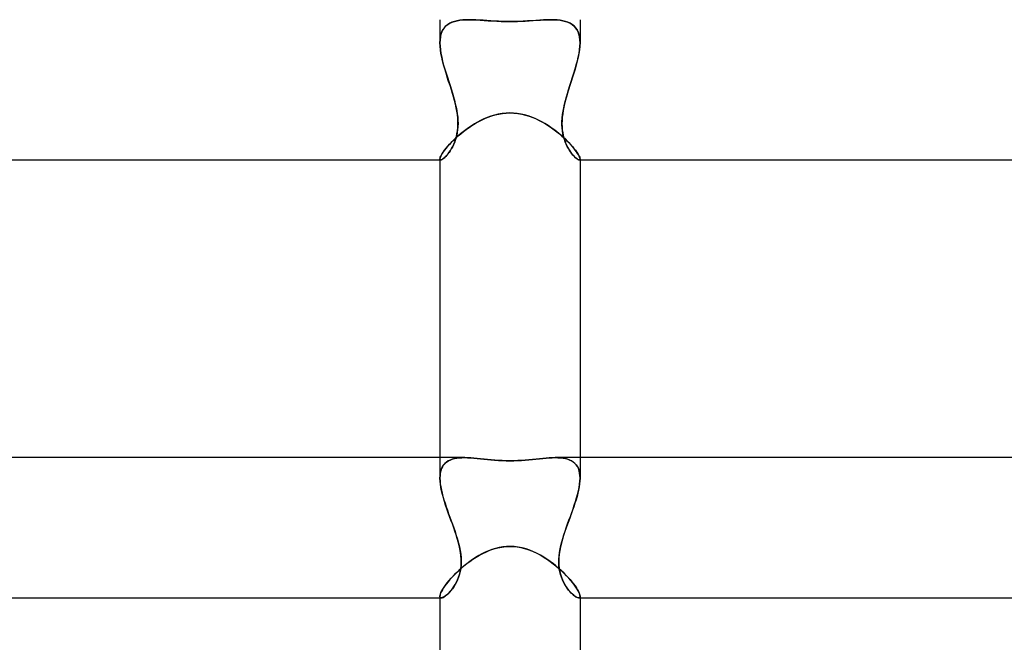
# Model space of a CAD drawing. Header units: millimetres. Extents: x -385 to 385, y -2 to 250.
# Tile 44 of 85: x -14 to 14, y 61 to 79. Entities that reach past the tile are written whole.
import ezdxf

# ---------------------------------------------------------------- set-up
doc = ezdxf.new("R2010")
doc.units = ezdxf.units.MM
doc.layers.add('HIDDEN', color=7, linetype='Continuous')
doc.layers.add('THICK', color=7, linetype='Continuous')

msp = doc.modelspace()

# ---------------------------------------------------------------- linework, layer by layer
at = {"layer": 'HIDDEN'}
for p, q in [((-2, 79), (-2, 78.34)), ((-1.875, 78.771), (-1.914, 78.715)), ((-1.913, 78.717), (-1.874, 78.772)), ((-1.83, 78.82), (-1.875, 78.771)), ((-1.874, 78.772), (-1.829, 78.821)), ((-1.778, 78.862), (-1.83, 78.82)), ((-1.829, 78.821), (-1.777, 78.863)), ((-1.72, 78.898), (-1.778, 78.862)), ((-1.777, 78.863), (-1.719, 78.899)), ((-1.656, 78.928), (-1.72, 78.898)), ((-1.719, 78.899), (-1.655, 78.929)), ((-1.587, 78.952), (-1.656, 78.928)), ((-1.655, 78.929), (-1.586, 78.953)), ((-1.513, 78.971), (-1.587, 78.952)), ((-1.586, 78.953), (-1.511, 78.971)), ((-1.433, 78.984), (-1.513, 78.971)), ((-1.511, 78.971), (-1.432, 78.984)), ((-1.349, 78.993), (-1.433, 78.984)), ((-1.432, 78.984), (-1.348, 78.993)), ((-1.261, 78.998), (-1.349, 78.993)), ((-1.348, 78.993), (-1.261, 78.998)), ((-1.261, 78.998), (-1.169, 79)), ((-1.169, 79), (-1.261, 78.998)), ((-1.074, 78.999), (-1.169, 79)), ((-0.975, 78.995), (-1.074, 78.999)), ((-0.873, 78.989), (-0.975, 78.995)), ((-0.767, 78.982), (-0.873, 78.989)), ((-0.658, 78.975), (-0.767, 78.982)), ((-0.547, 78.967), (-0.658, 78.975)), ((-0.435, 78.961), (-0.547, 78.967)), ((-0.325, 78.955), (-0.435, 78.961)), ((-0.216, 78.951), (-0.325, 78.955)), ((-0.108, 78.948), (-0.216, 78.951)), ((0, 78.947), (-0.108, 78.948)), ((0.128, 78.948), (0, 78.947)), ((0.254, 78.952), (0.128, 78.948)), ((0.379, 78.958), (0.254, 78.952)), ((0.501, 78.965), (0.379, 78.958)), ((0.621, 78.972), (0.501, 78.965)), ((0.738, 78.981), (0.621, 78.972)), ((0.852, 78.988), (0.738, 78.981)), ((0.962, 78.994), (0.852, 78.988)), ((1.067, 78.998), (0.962, 78.994)), ((1.169, 79), (1.067, 78.998)), ((1.261, 78.998), (1.169, 79)), ((1.169, 79), (1.261, 78.998)), ((1.349, 78.993), (1.261, 78.998)), ((1.261, 78.998), (1.349, 78.993)), ((1.432, 78.984), (1.349, 78.993)), ((1.349, 78.993), (1.433, 78.984)), ((1.511, 78.971), (1.432, 78.984)), ((1.433, 78.984), (1.513, 78.971)), ((1.586, 78.953), (1.511, 78.971)), ((1.513, 78.971), (1.587, 78.952)), ((1.655, 78.929), (1.586, 78.953)), ((1.587, 78.952), (1.656, 78.928)), ((1.719, 78.899), (1.655, 78.929)), ((1.656, 78.928), (1.72, 78.898)), ((1.777, 78.863), (1.719, 78.899)), ((1.72, 78.898), (1.778, 78.862)), ((1.829, 78.821), (1.777, 78.863)), ((1.778, 78.862), (1.83, 78.82)), ((1.874, 78.772), (1.829, 78.821)), ((1.83, 78.82), (1.875, 78.771)), ((1.913, 78.717), (1.874, 78.772)), ((1.875, 78.771), (1.914, 78.715)), ((2, 79), (2, 78.34)), ((-1.997, 78.427), (-1.986, 78.509)), ((-1.987, 78.508), (-1.997, 78.426)), ((-1.97, 78.583), (-1.987, 78.508)), ((-1.986, 78.509), (-1.969, 78.585)), ((-1.945, 78.653), (-1.97, 78.583)), ((-1.969, 78.585), (-1.945, 78.654)), ((-1.945, 78.654), (-1.913, 78.717)), ((-1.914, 78.715), (-1.945, 78.653)), ((1.945, 78.654), (1.913, 78.717)), ((1.914, 78.715), (1.945, 78.653)), ((1.969, 78.585), (1.945, 78.654)), ((1.945, 78.653), (1.97, 78.583)), ((1.986, 78.509), (1.969, 78.585)), ((1.97, 78.583), (1.987, 78.508)), ((1.997, 78.427), (1.986, 78.509)), ((1.987, 78.508), (1.997, 78.426)), ((-2, 78.34), (-1.997, 78.427)), ((-1.997, 78.426), (-2, 78.339)), ((-1.997, 78.244), (-2, 78.34)), ((-2, 78.339), (-1.997, 78.243)), ((-1.987, 78.144), (-1.997, 78.244)), ((-1.997, 78.243), (-1.986, 78.143)), ((1.997, 78.243), (1.986, 78.143)), ((1.987, 78.144), (1.997, 78.244)), ((2, 78.34), (1.997, 78.427)), ((1.997, 78.426), (2, 78.339)), ((1.997, 78.244), (2, 78.34)), ((2, 78.339), (1.997, 78.243)), ((-1.971, 78.04), (-1.987, 78.144)), ((-1.986, 78.143), (-1.97, 78.038)), ((-1.95, 77.932), (-1.971, 78.04)), ((-1.97, 78.038), (-1.949, 77.93)), ((-1.924, 77.822), (-1.95, 77.932)), ((-1.949, 77.93), (-1.923, 77.819)), ((1.949, 77.93), (1.923, 77.819)), ((1.924, 77.822), (1.95, 77.932)), ((1.97, 78.038), (1.949, 77.93)), ((1.95, 77.932), (1.971, 78.04)), ((1.986, 78.143), (1.97, 78.038)), ((1.971, 78.04), (1.987, 78.144)), ((-1.894, 77.708), (-1.924, 77.822)), ((-1.923, 77.819), (-1.894, 77.706)), ((-1.861, 77.593), (-1.894, 77.708)), ((-1.894, 77.706), (-1.861, 77.591)), ((1.861, 77.593), (1.894, 77.708)), ((1.894, 77.706), (1.861, 77.591)), ((1.894, 77.708), (1.924, 77.822)), ((1.923, 77.819), (1.894, 77.706)), ((-1.826, 77.477), (-1.861, 77.593)), ((-1.861, 77.591), (-1.825, 77.474)), ((-1.789, 77.359), (-1.826, 77.477)), ((-1.825, 77.474), (-1.788, 77.356)), ((-1.751, 77.24), (-1.789, 77.359)), ((-1.788, 77.356), (-1.75, 77.238)), ((1.788, 77.356), (1.75, 77.238)), ((1.751, 77.24), (1.789, 77.359)), ((1.825, 77.474), (1.788, 77.356)), ((1.789, 77.359), (1.826, 77.477)), ((1.861, 77.591), (1.825, 77.474)), ((1.826, 77.477), (1.861, 77.593)), ((-1.712, 77.12), (-1.751, 77.24)), ((-1.75, 77.238), (-1.712, 77.119)), ((-1.674, 77), (-1.712, 77.12)), ((-1.712, 77.119), (-1.674, 77)), ((1.674, 77), (1.712, 77.12)), ((1.712, 77.119), (1.674, 77)), ((1.712, 77.12), (1.751, 77.24)), ((1.75, 77.238), (1.712, 77.119)), ((-1.642, 76.898), (-1.674, 77)), ((-1.674, 77), (-1.643, 76.9)), ((-1.643, 76.9), (-1.613, 76.8)), ((-1.612, 76.795), (-1.642, 76.898)), ((-1.613, 76.8), (-1.586, 76.701)), ((-1.584, 76.693), (-1.612, 76.795)), ((1.584, 76.693), (1.612, 76.795)), ((1.613, 76.8), (1.586, 76.701)), ((1.612, 76.795), (1.642, 76.898)), ((1.643, 76.9), (1.613, 76.8)), ((1.642, 76.898), (1.674, 77)), ((1.674, 77), (1.643, 76.9)), ((-1.586, 76.701), (-1.561, 76.602)), ((-1.558, 76.591), (-1.584, 76.693)), ((-1.561, 76.602), (-1.539, 76.505)), ((-1.536, 76.489), (-1.558, 76.591)), ((-1.539, 76.505), (-1.52, 76.408)), ((-1.517, 76.389), (-1.536, 76.489)), ((1.517, 76.389), (1.536, 76.489)), ((1.539, 76.505), (1.52, 76.408)), ((1.536, 76.489), (1.558, 76.591)), ((1.561, 76.602), (1.539, 76.505)), ((1.558, 76.591), (1.584, 76.693)), ((1.586, 76.701), (1.561, 76.602)), ((-1.52, 76.408), (-1.505, 76.312)), ((-1.502, 76.29), (-1.517, 76.389)), ((-1.505, 76.312), (-1.493, 76.218)), ((-1.491, 76.192), (-1.502, 76.29)), ((-1.493, 76.218), (-1.487, 76.124)), ((-0.719, 76.179), (-0.621, 76.219)), ((-0.621, 76.219), (-0.521, 76.255)), ((-0.521, 76.255), (-0.419, 76.285)), ((-0.419, 76.285), (-0.315, 76.308)), ((-0.315, 76.308), (-0.21, 76.325)), ((-0.21, 76.325), (-0.105, 76.336)), ((-0.105, 76.336), (0, 76.339)), ((0, 76.339), (0.113, 76.335)), ((0.113, 76.335), (0.226, 76.323)), ((0.226, 76.323), (0.337, 76.304)), ((0.337, 76.304), (0.445, 76.277)), ((0.445, 76.277), (0.549, 76.245)), ((0.549, 76.245), (0.649, 76.209)), ((0.649, 76.209), (0.745, 76.168)), ((1.493, 76.218), (1.487, 76.124)), ((1.491, 76.192), (1.502, 76.29)), ((1.505, 76.312), (1.493, 76.218)), ((1.502, 76.29), (1.517, 76.389)), ((1.52, 76.408), (1.505, 76.312)), ((-1.487, 75.945), (-1.494, 75.86)), ((-1.485, 76.096), (-1.491, 76.192)), ((-1.489, 75.911), (-1.485, 76.002)), ((-1.487, 76.124), (-1.484, 76.033)), ((-1.484, 76.033), (-1.487, 75.945)), ((-1.485, 76.002), (-1.485, 76.096)), ((-1.252, 75.866), (-1.17, 75.925)), ((-1.17, 75.925), (-1.086, 75.981)), ((-1.086, 75.981), (-0.998, 76.035)), ((-0.998, 76.035), (-0.908, 76.087)), ((-0.908, 76.087), (-0.815, 76.135)), ((-0.815, 76.135), (-0.719, 76.179)), ((0.745, 76.168), (0.837, 76.124)), ((0.837, 76.124), (0.926, 76.077)), ((0.926, 76.077), (1.014, 76.026)), ((1.014, 76.026), (1.099, 75.973)), ((1.099, 75.973), (1.182, 75.917)), ((1.182, 75.917), (1.262, 75.859)), ((1.487, 76.124), (1.484, 76.033)), ((1.484, 76.033), (1.487, 75.945)), ((1.485, 76.096), (1.491, 76.192)), ((1.485, 76.002), (1.485, 76.096)), ((1.489, 75.911), (1.485, 76.002)), ((1.487, 75.945), (1.494, 75.86)), ((-1.553, 75.584), (-1.531, 75.66)), ((-1.546, 75.623), (-1.478, 75.684)), ((-1.521, 75.699), (-1.541, 75.624)), ((-1.531, 75.66), (-1.513, 75.74)), ((-1.506, 75.778), (-1.521, 75.699)), ((-1.513, 75.74), (-1.499, 75.824)), ((-1.494, 75.86), (-1.506, 75.778)), ((-1.499, 75.824), (-1.489, 75.911)), ((-1.478, 75.684), (-1.406, 75.746)), ((-1.406, 75.746), (-1.331, 75.807)), ((-1.331, 75.807), (-1.252, 75.866)), ((1.262, 75.859), (1.339, 75.8)), ((1.339, 75.8), (1.414, 75.739)), ((1.414, 75.739), (1.485, 75.678)), ((1.485, 75.678), (1.553, 75.617)), ((1.499, 75.824), (1.489, 75.911)), ((1.494, 75.86), (1.506, 75.778)), ((1.513, 75.74), (1.499, 75.824)), ((1.506, 75.778), (1.521, 75.699)), ((1.531, 75.66), (1.513, 75.74)), ((1.521, 75.699), (1.541, 75.624)), ((1.553, 75.584), (1.531, 75.66)), ((-1.824, 75.331), (-1.777, 75.386)), ((-1.777, 75.386), (-1.726, 75.443)), ((-1.726, 75.443), (-1.671, 75.502)), ((-1.645, 75.365), (-1.675, 75.31)), ((-1.671, 75.502), (-1.611, 75.562)), ((-1.668, 75.323), (-1.636, 75.381)), ((-1.616, 75.424), (-1.645, 75.365)), ((-1.636, 75.381), (-1.606, 75.444)), ((-1.588, 75.487), (-1.616, 75.424)), ((-1.611, 75.562), (-1.546, 75.623)), ((-1.606, 75.444), (-1.579, 75.512)), ((-1.563, 75.554), (-1.588, 75.487)), ((-1.579, 75.512), (-1.553, 75.584)), ((-1.541, 75.624), (-1.563, 75.554)), ((1.541, 75.624), (1.563, 75.554)), ((1.553, 75.617), (1.616, 75.556)), ((1.579, 75.512), (1.553, 75.584)), ((1.563, 75.554), (1.588, 75.487)), ((1.606, 75.444), (1.579, 75.512)), ((1.588, 75.487), (1.616, 75.424)), ((1.636, 75.381), (1.606, 75.444)), ((1.616, 75.556), (1.676, 75.497)), ((1.616, 75.424), (1.645, 75.365)), ((1.668, 75.323), (1.636, 75.381)), ((1.645, 75.365), (1.675, 75.31)), ((1.676, 75.497), (1.731, 75.438)), ((1.731, 75.438), (1.781, 75.381)), ((1.781, 75.381), (1.827, 75.327)), ((-1.997, 75.048), (-1.989, 75.075)), ((-1.989, 75.075), (-1.976, 75.106)), ((-1.976, 75.106), (-1.957, 75.143)), ((-1.957, 75.143), (-1.932, 75.184)), ((-1.932, 75.184), (-1.901, 75.229)), ((-1.901, 75.229), (-1.865, 75.279)), ((-1.863, 75.069), (-1.891, 75.045)), ((-1.889, 75.046), (-1.861, 75.071)), ((-1.865, 75.279), (-1.824, 75.331)), ((-1.834, 75.098), (-1.863, 75.069)), ((-1.861, 75.071), (-1.83, 75.101)), ((-1.803, 75.131), (-1.834, 75.098)), ((-1.83, 75.101), (-1.799, 75.136)), ((-1.771, 75.17), (-1.803, 75.131)), ((-1.799, 75.136), (-1.766, 75.176)), ((-1.739, 75.212), (-1.771, 75.17)), ((-1.766, 75.176), (-1.733, 75.22)), ((-1.707, 75.259), (-1.739, 75.212)), ((-1.733, 75.22), (-1.701, 75.269)), ((-1.675, 75.31), (-1.707, 75.259)), ((-1.701, 75.269), (-1.668, 75.323)), ((1.701, 75.269), (1.668, 75.323)), ((1.675, 75.31), (1.707, 75.259)), ((1.733, 75.22), (1.701, 75.269)), ((1.707, 75.259), (1.739, 75.212)), ((1.766, 75.176), (1.733, 75.22)), ((1.739, 75.212), (1.771, 75.17)), ((1.799, 75.136), (1.766, 75.176)), ((1.771, 75.17), (1.803, 75.131)), ((1.83, 75.101), (1.799, 75.136)), ((1.803, 75.131), (1.834, 75.098)), ((1.827, 75.327), (1.868, 75.275)), ((1.861, 75.071), (1.83, 75.101)), ((1.834, 75.098), (1.863, 75.069)), ((1.889, 75.046), (1.861, 75.071)), ((1.863, 75.069), (1.891, 75.045)), ((1.868, 75.275), (1.903, 75.226)), ((1.903, 75.226), (1.933, 75.182)), ((1.933, 75.182), (1.958, 75.141)), ((1.958, 75.141), (1.976, 75.105)), ((1.976, 75.105), (1.99, 75.074)), ((1.99, 75.074), (1.997, 75.048)), ((-2, 75.028), (-1.997, 75.048)), ((-2, 75.028), (-1.999, 75.019)), ((-1.999, 75.019), (-2, 75.028)), ((-2, 75), (-1.977, 75)), ((-1.999, 75.019), (-1.997, 75.012)), ((-1.997, 75.012), (-1.999, 75.019)), ((-1.997, 75.012), (-1.994, 75.007)), ((-1.994, 75.007), (-1.997, 75.012)), ((-1.994, 75.007), (-1.989, 75.003)), ((-1.989, 75.003), (-1.994, 75.007)), ((-1.989, 75.003), (-1.983, 75.001)), ((-1.983, 75.001), (-1.989, 75.003)), ((-1.983, 75.001), (-1.975, 75)), ((-1.975, 75), (-1.983, 75.001)), ((-1.975, 75), (-1.959, 75.003)), ((-1.959, 75.003), (-1.975, 75)), ((-1.959, 75.003), (-1.939, 75.012)), ((-1.939, 75.012), (-1.959, 75.003)), ((-1.939, 75.012), (-1.915, 75.026)), ((-1.916, 75.026), (-1.939, 75.012)), ((-1.891, 75.045), (-1.916, 75.026)), ((-1.915, 75.026), (-1.889, 75.046)), ((1.915, 75.026), (1.889, 75.046)), ((1.891, 75.045), (1.916, 75.026)), ((1.939, 75.012), (1.915, 75.026)), ((1.916, 75.026), (1.939, 75.012)), ((1.959, 75.003), (1.939, 75.012)), ((1.939, 75.012), (1.959, 75.003)), ((1.975, 75), (1.959, 75.003)), ((1.959, 75.003), (1.975, 75)), ((1.983, 75.001), (1.975, 75)), ((1.975, 75), (1.983, 75.001)), ((1.977, 75), (2, 75)), ((1.989, 75.003), (1.983, 75.001)), ((1.983, 75.001), (1.989, 75.003)), ((1.994, 75.007), (1.989, 75.003)), ((1.989, 75.003), (1.994, 75.007)), ((1.997, 75.012), (1.994, 75.007)), ((1.994, 75.007), (1.997, 75.012)), ((1.997, 75.048), (2, 75.028)), ((1.999, 75.019), (1.997, 75.012)), ((1.997, 75.012), (1.999, 75.019)), ((2, 75.028), (1.999, 75.019)), ((1.999, 75.019), (2, 75.028)), ((-2, 66.5), (-2, 65.913)), ((-1.812, 66.373), (-1.856, 66.335)), ((-1.853, 66.337), (-1.809, 66.374)), ((-1.763, 66.405), (-1.812, 66.373)), ((-1.809, 66.374), (-1.76, 66.407)), ((-1.709, 66.432), (-1.763, 66.405)), ((-1.76, 66.407), (-1.706, 66.433)), ((-1.65, 66.454), (-1.709, 66.432)), ((-1.706, 66.433), (-1.647, 66.455)), ((-1.586, 66.472), (-1.65, 66.454)), ((-1.647, 66.455), (-1.584, 66.472)), ((-1.518, 66.485), (-1.586, 66.472)), ((-1.584, 66.472), (-1.517, 66.485)), ((-1.447, 66.493), (-1.518, 66.485)), ((-1.517, 66.485), (-1.445, 66.494)), ((-1.371, 66.498), (-1.447, 66.493)), ((-1.445, 66.494), (-1.37, 66.498)), ((-1.292, 66.5), (-1.371, 66.498)), ((-1.37, 66.498), (-1.292, 66.5)), ((-1.208, 66.498), (-1.292, 66.5)), ((-1.12, 66.494), (-1.208, 66.498)), ((-1.029, 66.488), (-1.12, 66.494)), ((-0.936, 66.48), (-1.029, 66.488)), ((-0.84, 66.47), (-0.936, 66.48)), ((-0.741, 66.46), (-0.84, 66.47)), ((-0.641, 66.45), (-0.741, 66.46)), ((-0.538, 66.44), (-0.641, 66.45)), ((-0.434, 66.431), (-0.538, 66.44)), ((-0.328, 66.423), (-0.434, 66.431)), ((-0.22, 66.417), (-0.328, 66.423)), ((-0.111, 66.414), (-0.22, 66.417)), ((0, 66.412), (-0.111, 66.414)), ((0.112, 66.414), (0, 66.412)), ((0.222, 66.418), (0.112, 66.414)), ((0.331, 66.423), (0.222, 66.418)), ((0.438, 66.431), (0.331, 66.423)), ((0.543, 66.44), (0.438, 66.431)), ((0.646, 66.45), (0.543, 66.44)), ((0.747, 66.461), (0.646, 66.45)), ((0.845, 66.471), (0.747, 66.461)), ((0.941, 66.48), (0.845, 66.471)), ((1.033, 66.488), (0.941, 66.48)), ((1.122, 66.494), (1.033, 66.488)), ((1.209, 66.498), (1.122, 66.494)), ((1.292, 66.5), (1.209, 66.498)), ((1.37, 66.498), (1.292, 66.5)), ((1.292, 66.5), (1.371, 66.498)), ((1.445, 66.494), (1.37, 66.498)), ((1.371, 66.498), (1.447, 66.493)), ((1.517, 66.485), (1.445, 66.494)), ((1.447, 66.493), (1.518, 66.485)), ((1.584, 66.472), (1.517, 66.485)), ((1.518, 66.485), (1.586, 66.472)), ((1.647, 66.455), (1.584, 66.472)), ((1.586, 66.472), (1.65, 66.454)), ((1.706, 66.433), (1.647, 66.455)), ((1.65, 66.454), (1.709, 66.432)), ((1.76, 66.407), (1.706, 66.433)), ((1.709, 66.432), (1.763, 66.405)), ((1.809, 66.374), (1.76, 66.407)), ((1.763, 66.405), (1.812, 66.373)), ((1.853, 66.337), (1.809, 66.374)), ((1.812, 66.373), (1.856, 66.335)), ((2, 66.5), (2, 65.913)), ((-1.974, 66.126), (-1.989, 66.06)), ((-1.988, 66.061), (-1.973, 66.128)), ((-1.953, 66.186), (-1.974, 66.126)), ((-1.973, 66.128), (-1.952, 66.189)), ((-1.927, 66.241), (-1.953, 66.186)), ((-1.952, 66.189), (-1.925, 66.244)), ((-1.894, 66.291), (-1.927, 66.241)), ((-1.925, 66.244), (-1.892, 66.293)), ((-1.856, 66.335), (-1.894, 66.291)), ((-1.892, 66.293), (-1.853, 66.337)), ((1.892, 66.293), (1.853, 66.337)), ((1.856, 66.335), (1.894, 66.291)), ((1.925, 66.244), (1.892, 66.293)), ((1.894, 66.291), (1.927, 66.241)), ((1.952, 66.189), (1.925, 66.244)), ((1.927, 66.241), (1.953, 66.186)), ((1.973, 66.128), (1.952, 66.189)), ((1.953, 66.186), (1.974, 66.126)), ((1.988, 66.061), (1.973, 66.128)), ((1.974, 66.126), (1.989, 66.06)), ((-2, 65.913), (-1.997, 65.989)), ((-1.997, 65.988), (-2, 65.913)), ((-1.997, 65.828), (-2, 65.913)), ((-2, 65.913), (-1.997, 65.833)), ((-1.997, 65.989), (-1.988, 66.061)), ((-1.989, 66.06), (-1.997, 65.988)), ((-1.997, 65.833), (-1.989, 65.75)), ((-1.988, 65.739), (-1.997, 65.828)), ((1.997, 65.989), (1.988, 66.061)), ((1.988, 65.739), (1.997, 65.828)), ((1.989, 66.06), (1.997, 65.988)), ((1.997, 65.833), (1.989, 65.75)), ((2, 65.913), (1.997, 65.989)), ((1.997, 65.988), (2, 65.913)), ((1.997, 65.828), (2, 65.913)), ((2, 65.913), (1.997, 65.833)), ((-1.989, 65.75), (-1.977, 65.664)), ((-1.974, 65.646), (-1.988, 65.739)), ((-1.977, 65.664), (-1.959, 65.575)), ((-1.954, 65.55), (-1.974, 65.646)), ((-1.959, 65.575), (-1.938, 65.483)), ((-1.93, 65.451), (-1.954, 65.55)), ((1.93, 65.451), (1.954, 65.55)), ((1.959, 65.575), (1.938, 65.483)), ((1.954, 65.55), (1.974, 65.646)), ((1.977, 65.664), (1.959, 65.575)), ((1.974, 65.646), (1.988, 65.739)), ((1.989, 65.75), (1.977, 65.664)), ((-1.938, 65.483), (-1.914, 65.389)), ((-1.902, 65.35), (-1.93, 65.451)), ((-1.914, 65.389), (-1.886, 65.294)), ((-1.871, 65.246), (-1.902, 65.35)), ((-1.886, 65.294), (-1.855, 65.197)), ((-1.837, 65.141), (-1.871, 65.246)), ((1.837, 65.141), (1.871, 65.246)), ((1.886, 65.294), (1.855, 65.197)), ((1.871, 65.246), (1.902, 65.35)), ((1.914, 65.389), (1.886, 65.294)), ((1.902, 65.35), (1.93, 65.451)), ((1.938, 65.483), (1.914, 65.389)), ((-1.855, 65.197), (-1.823, 65.098)), ((-1.801, 65.035), (-1.837, 65.141)), ((-1.823, 65.098), (-1.788, 64.999)), ((-1.763, 64.928), (-1.801, 65.035)), ((-1.788, 64.999), (-1.752, 64.899)), ((1.788, 64.999), (1.752, 64.899)), ((1.763, 64.928), (1.801, 65.035)), ((1.823, 65.098), (1.788, 64.999)), ((1.801, 65.035), (1.837, 65.141)), ((1.855, 65.197), (1.823, 65.098)), ((-1.724, 64.821), (-1.763, 64.928)), ((-1.752, 64.899), (-1.716, 64.799)), ((-1.685, 64.714), (-1.724, 64.821)), ((-1.716, 64.799), (-1.679, 64.699)), ((-1.645, 64.607), (-1.685, 64.714)), ((-1.679, 64.699), (-1.643, 64.599)), ((1.679, 64.699), (1.643, 64.599)), ((1.645, 64.607), (1.685, 64.714)), ((1.716, 64.799), (1.679, 64.699)), ((1.685, 64.714), (1.724, 64.821)), ((1.752, 64.899), (1.716, 64.799)), ((1.724, 64.821), (1.763, 64.928)), ((-1.607, 64.5), (-1.645, 64.607)), ((-1.643, 64.599), (-1.607, 64.5)), ((-1.572, 64.399), (-1.607, 64.5)), ((-1.607, 64.5), (-1.569, 64.39)), ((-1.538, 64.298), (-1.572, 64.399)), ((-1.569, 64.39), (-1.533, 64.281)), ((1.569, 64.39), (1.533, 64.281)), ((1.538, 64.298), (1.572, 64.399)), ((1.607, 64.5), (1.569, 64.39)), ((1.572, 64.399), (1.607, 64.5)), ((1.607, 64.5), (1.645, 64.607)), ((1.643, 64.599), (1.607, 64.5)), ((-1.506, 64.197), (-1.538, 64.298)), ((-1.533, 64.281), (-1.499, 64.172)), ((-1.477, 64.095), (-1.506, 64.197)), ((-1.499, 64.172), (-1.469, 64.064)), ((1.499, 64.172), (1.469, 64.064)), ((1.477, 64.095), (1.506, 64.197)), ((1.533, 64.281), (1.499, 64.172)), ((1.506, 64.197), (1.538, 64.298)), ((-1.451, 63.994), (-1.477, 64.095)), ((-1.469, 64.064), (-1.443, 63.956)), ((-1.429, 63.894), (-1.451, 63.994)), ((-1.443, 63.956), (-1.421, 63.848)), ((-1.412, 63.794), (-1.429, 63.894)), ((-1.421, 63.848), (-1.405, 63.742)), ((-0.675, 63.814), (-0.571, 63.857)), ((-0.571, 63.857), (-0.463, 63.894)), ((-0.463, 63.894), (-0.35, 63.925)), ((-0.35, 63.925), (-0.234, 63.948)), ((-0.234, 63.948), (-0.117, 63.962)), ((-0.117, 63.962), (0, 63.967)), ((0, 63.967), (0.104, 63.963)), ((0.104, 63.963), (0.208, 63.952)), ((0.208, 63.952), (0.311, 63.934)), ((0.311, 63.934), (0.414, 63.909)), ((0.414, 63.909), (0.514, 63.877)), ((0.514, 63.877), (0.613, 63.84)), ((0.613, 63.84), (0.708, 63.798)), ((1.421, 63.848), (1.405, 63.742)), ((1.412, 63.794), (1.429, 63.894)), ((1.443, 63.956), (1.421, 63.848)), ((1.429, 63.894), (1.451, 63.994)), ((1.469, 64.064), (1.443, 63.956)), ((1.451, 63.994), (1.477, 64.095)), ((-1.4, 63.696), (-1.412, 63.794)), ((-1.405, 63.742), (-1.395, 63.638)), ((-1.393, 63.6), (-1.4, 63.696)), ((-1.395, 63.638), (-1.392, 63.537)), ((-1.392, 63.505), (-1.393, 63.6)), ((-1.144, 63.539), (-1.056, 63.601)), ((-1.056, 63.601), (-0.965, 63.66)), ((-0.965, 63.66), (-0.872, 63.715)), ((-0.872, 63.715), (-0.776, 63.766)), ((-0.776, 63.766), (-0.675, 63.814)), ((0.708, 63.798), (0.802, 63.752)), ((0.802, 63.752), (0.893, 63.703)), ((0.893, 63.703), (0.981, 63.65)), ((0.981, 63.65), (1.067, 63.593)), ((1.067, 63.593), (1.151, 63.534)), ((1.395, 63.638), (1.392, 63.537)), ((1.392, 63.505), (1.393, 63.6)), ((1.393, 63.6), (1.4, 63.696)), ((1.405, 63.742), (1.395, 63.638)), ((1.4, 63.696), (1.412, 63.794)), ((-1.545, 63.2), (-1.472, 63.27)), ((-1.472, 63.27), (-1.395, 63.339)), ((-1.424, 63.242), (-1.408, 63.326)), ((-1.405, 63.345), (-1.421, 63.255)), ((-1.408, 63.326), (-1.397, 63.414)), ((-1.395, 63.439), (-1.405, 63.345)), ((-1.397, 63.414), (-1.392, 63.505)), ((-1.392, 63.537), (-1.395, 63.439)), ((-1.395, 63.339), (-1.314, 63.408)), ((-1.314, 63.408), (-1.231, 63.475)), ((-1.231, 63.475), (-1.144, 63.539)), ((1.151, 63.534), (1.233, 63.473)), ((1.233, 63.473), (1.312, 63.41)), ((1.312, 63.41), (1.388, 63.345)), ((1.388, 63.345), (1.461, 63.28)), ((1.392, 63.537), (1.395, 63.439)), ((1.397, 63.414), (1.392, 63.505)), ((1.395, 63.439), (1.405, 63.345)), ((1.408, 63.326), (1.397, 63.414)), ((1.405, 63.345), (1.421, 63.255)), ((1.424, 63.242), (1.408, 63.326)), ((1.461, 63.28), (1.531, 63.213)), ((-1.791, 62.928), (-1.737, 62.994)), ((-1.737, 62.994), (-1.678, 63.061)), ((-1.678, 63.061), (-1.614, 63.13)), ((-1.614, 63.13), (-1.545, 63.2)), ((-1.498, 63.014), (-1.531, 62.944)), ((-1.53, 62.946), (-1.498, 63.013)), ((-1.468, 63.09), (-1.498, 63.014)), ((-1.498, 63.013), (-1.47, 63.085)), ((-1.47, 63.085), (-1.445, 63.161)), ((-1.442, 63.17), (-1.468, 63.09)), ((-1.445, 63.161), (-1.424, 63.242)), ((-1.421, 63.255), (-1.442, 63.17)), ((1.421, 63.255), (1.442, 63.17)), ((1.445, 63.161), (1.424, 63.242)), ((1.442, 63.17), (1.468, 63.09)), ((1.47, 63.085), (1.445, 63.161)), ((1.468, 63.09), (1.498, 63.014)), ((1.498, 63.013), (1.47, 63.085)), ((1.498, 63.014), (1.531, 62.944)), ((1.53, 62.946), (1.498, 63.013)), ((1.531, 63.213), (1.597, 63.147)), ((1.597, 63.147), (1.659, 63.082)), ((1.659, 63.082), (1.716, 63.018)), ((1.716, 63.018), (1.769, 62.955)), ((-1.971, 62.651), (-1.948, 62.698)), ((-1.948, 62.698), (-1.918, 62.75)), ((-1.918, 62.75), (-1.882, 62.805)), ((-1.882, 62.805), (-1.839, 62.865)), ((-1.839, 62.865), (-1.791, 62.928)), ((-1.685, 62.707), (-1.726, 62.66)), ((-1.711, 62.677), (-1.674, 62.722)), ((-1.645, 62.759), (-1.685, 62.707)), ((-1.674, 62.722), (-1.636, 62.771)), ((-1.605, 62.816), (-1.645, 62.759)), ((-1.636, 62.771), (-1.6, 62.824)), ((-1.567, 62.877), (-1.605, 62.816)), ((-1.6, 62.824), (-1.564, 62.883)), ((-1.531, 62.944), (-1.567, 62.877)), ((-1.564, 62.883), (-1.53, 62.946)), ((1.564, 62.883), (1.53, 62.946)), ((1.531, 62.944), (1.567, 62.877)), ((1.6, 62.824), (1.564, 62.883)), ((1.567, 62.877), (1.605, 62.816)), ((1.636, 62.771), (1.6, 62.824)), ((1.605, 62.816), (1.645, 62.759)), ((1.674, 62.722), (1.636, 62.771)), ((1.645, 62.759), (1.685, 62.707)), ((1.711, 62.677), (1.674, 62.722)), ((1.685, 62.707), (1.726, 62.66)), ((1.769, 62.955), (1.817, 62.895)), ((1.817, 62.895), (1.86, 62.837)), ((1.86, 62.837), (1.897, 62.782)), ((1.897, 62.782), (1.929, 62.731)), ((1.929, 62.731), (1.955, 62.684)), ((-2, 62.547), (-1.997, 62.576)), ((-2, 62.547), (-1.999, 62.532)), ((-1.999, 62.532), (-2, 62.547)), ((-2, 62.5), (-1.959, 62.5)), ((-1.999, 62.532), (-1.995, 62.52)), ((-1.995, 62.52), (-1.999, 62.532)), ((-1.997, 62.576), (-1.987, 62.61)), ((-1.995, 62.52), (-1.989, 62.511)), ((-1.989, 62.511), (-1.995, 62.52)), ((-1.989, 62.511), (-1.98, 62.505)), ((-1.981, 62.505), (-1.989, 62.511)), ((-1.987, 62.61), (-1.971, 62.651)), ((-1.97, 62.501), (-1.981, 62.505)), ((-1.98, 62.505), (-1.97, 62.501)), ((-1.97, 62.501), (-1.958, 62.5)), ((-1.958, 62.5), (-1.97, 62.501)), ((-1.934, 62.504), (-1.958, 62.5)), ((-1.958, 62.5), (-1.936, 62.503)), ((-1.936, 62.503), (-1.911, 62.512)), ((-1.907, 62.514), (-1.934, 62.504)), ((-1.911, 62.512), (-1.883, 62.527)), ((-1.875, 62.531), (-1.907, 62.514)), ((-1.883, 62.527), (-1.852, 62.547)), ((-1.841, 62.555), (-1.875, 62.531)), ((-1.852, 62.547), (-1.819, 62.572)), ((-1.804, 62.584), (-1.841, 62.555)), ((-1.819, 62.572), (-1.784, 62.602)), ((-1.766, 62.619), (-1.804, 62.584)), ((-1.784, 62.602), (-1.748, 62.637)), ((-1.726, 62.66), (-1.766, 62.619)), ((-1.748, 62.637), (-1.711, 62.677)), ((1.748, 62.637), (1.711, 62.677)), ((1.726, 62.66), (1.766, 62.619)), ((1.784, 62.602), (1.748, 62.637)), ((1.766, 62.619), (1.804, 62.584)), ((1.819, 62.572), (1.784, 62.602)), ((1.804, 62.584), (1.841, 62.555)), ((1.852, 62.547), (1.819, 62.572)), ((1.841, 62.555), (1.875, 62.531)), ((1.883, 62.527), (1.852, 62.547)), ((1.875, 62.531), (1.907, 62.514)), ((1.911, 62.512), (1.883, 62.527)), ((1.907, 62.514), (1.934, 62.504)), ((1.936, 62.503), (1.911, 62.512)), ((1.934, 62.504), (1.958, 62.5)), ((1.958, 62.5), (1.936, 62.503)), ((1.955, 62.684), (1.975, 62.642)), ((1.97, 62.501), (1.958, 62.5)), ((1.958, 62.5), (1.97, 62.501)), ((1.959, 62.5), (2, 62.5)), ((1.98, 62.505), (1.97, 62.501)), ((1.97, 62.501), (1.981, 62.505)), ((1.975, 62.642), (1.989, 62.605)), ((1.989, 62.511), (1.98, 62.505)), ((1.981, 62.505), (1.989, 62.511)), ((1.989, 62.605), (1.997, 62.573)), ((1.995, 62.52), (1.989, 62.511)), ((1.989, 62.511), (1.995, 62.52)), ((1.999, 62.532), (1.995, 62.52)), ((1.995, 62.52), (1.999, 62.532)), ((1.997, 62.573), (2, 62.547)), ((2, 62.547), (1.999, 62.532)), ((1.999, 62.532), (2, 62.547))]:
    msp.add_line(p, q, dxfattribs=at)
at = {"layer": 'THICK'}
for p, q in [((-1.169, 79), (-1.067, 78.998)), ((-1.067, 78.998), (-0.961, 78.994)), ((-0.961, 78.994), (-0.852, 78.988)), ((-0.852, 78.988), (-0.738, 78.981)), ((-0.738, 78.981), (-0.621, 78.972)), ((-0.621, 78.972), (-0.501, 78.965)), ((-0.501, 78.965), (-0.379, 78.958)), ((-0.379, 78.958), (-0.254, 78.952)), ((-0.254, 78.952), (-0.128, 78.948)), ((-0.128, 78.948), (0, 78.947)), ((0, 78.947), (0.108, 78.948)), ((0.108, 78.948), (0.216, 78.951)), ((0.216, 78.951), (0.325, 78.955)), ((0.325, 78.955), (0.435, 78.961)), ((0.435, 78.961), (0.547, 78.967)), ((0.547, 78.967), (0.658, 78.975)), ((0.658, 78.975), (0.767, 78.982)), ((0.767, 78.982), (0.873, 78.989)), ((0.873, 78.989), (0.975, 78.995)), ((0.975, 78.995), (1.074, 78.999)), ((1.074, 78.999), (1.169, 79)), ((-0.649, 76.209), (-0.745, 76.168)), ((-0.549, 76.245), (-0.649, 76.209)), ((-0.445, 76.277), (-0.549, 76.245)), ((-0.337, 76.304), (-0.445, 76.277)), ((-0.226, 76.323), (-0.337, 76.304)), ((-0.113, 76.335), (-0.226, 76.323)), ((0, 76.339), (-0.113, 76.335)), ((0.105, 76.336), (0, 76.339)), ((0.21, 76.325), (0.105, 76.336)), ((0.315, 76.308), (0.21, 76.325)), ((0.419, 76.285), (0.315, 76.308)), ((0.521, 76.255), (0.419, 76.285)), ((0.621, 76.219), (0.521, 76.255)), ((0.719, 76.179), (0.621, 76.219)), ((-1.182, 75.917), (-1.262, 75.859)), ((-1.099, 75.973), (-1.182, 75.917)), ((-1.014, 76.026), (-1.099, 75.973)), ((-0.926, 76.077), (-1.014, 76.026)), ((-0.837, 76.124), (-0.926, 76.077)), ((-0.745, 76.168), (-0.837, 76.124)), ((0.815, 76.135), (0.719, 76.179)), ((0.908, 76.087), (0.815, 76.135)), ((0.998, 76.035), (0.908, 76.087)), ((1.086, 75.981), (0.998, 76.035)), ((1.17, 75.925), (1.086, 75.981)), ((1.252, 75.866), (1.17, 75.925)), ((-1.485, 75.678), (-1.553, 75.617)), ((-1.414, 75.739), (-1.485, 75.678)), ((-1.339, 75.8), (-1.414, 75.739)), ((-1.262, 75.859), (-1.339, 75.8)), ((1.331, 75.807), (1.252, 75.866)), ((1.406, 75.746), (1.331, 75.807)), ((1.478, 75.684), (1.406, 75.746)), ((1.546, 75.623), (1.478, 75.684)), ((-1.781, 75.381), (-1.827, 75.327)), ((-1.731, 75.438), (-1.781, 75.381)), ((-1.676, 75.497), (-1.731, 75.438)), ((-1.616, 75.556), (-1.676, 75.497)), ((-1.553, 75.617), (-1.616, 75.556)), ((1.611, 75.562), (1.546, 75.623)), ((1.671, 75.502), (1.611, 75.562)), ((1.726, 75.443), (1.671, 75.502)), ((1.777, 75.386), (1.726, 75.443)), ((1.824, 75.331), (1.777, 75.386)), ((-1.99, 75.074), (-1.997, 75.048)), ((-1.976, 75.105), (-1.99, 75.074)), ((-1.958, 75.141), (-1.976, 75.105)), ((-1.933, 75.182), (-1.958, 75.141)), ((-1.903, 75.226), (-1.933, 75.182)), ((-1.868, 75.275), (-1.903, 75.226)), ((-1.827, 75.327), (-1.868, 75.275)), ((1.865, 75.279), (1.824, 75.331)), ((1.901, 75.229), (1.865, 75.279)), ((1.932, 75.184), (1.901, 75.229)), ((1.957, 75.143), (1.932, 75.184)), ((1.976, 75.106), (1.957, 75.143)), ((1.989, 75.075), (1.976, 75.106)), ((1.997, 75.048), (1.989, 75.075)), ((-211.79, 75), (-2, 75)), ((-1.997, 75.048), (-2, 75.028)), ((-2, 75.028), (-2, 66.5)), ((2, 75.028), (1.997, 75.048)), ((2, 75.028), (2, 66.5)), ((2, 75), (211.79, 75)), ((-1.292, 66.5), (-217.05, 66.5)), ((-1.292, 66.5), (-1.209, 66.498)), ((-1.209, 66.498), (-1.122, 66.494)), ((-1.122, 66.494), (-1.033, 66.488)), ((-1.033, 66.488), (-0.941, 66.48)), ((-0.941, 66.48), (-0.845, 66.471)), ((-0.845, 66.471), (-0.747, 66.461)), ((-0.747, 66.461), (-0.646, 66.45)), ((-0.646, 66.45), (-0.543, 66.44)), ((-0.543, 66.44), (-0.438, 66.431)), ((-0.438, 66.431), (-0.331, 66.423)), ((-0.331, 66.423), (-0.222, 66.418)), ((-0.222, 66.418), (-0.112, 66.414)), ((-0.112, 66.414), (0, 66.412)), ((0, 66.412), (0.111, 66.414)), ((0.111, 66.414), (0.22, 66.417)), ((0.22, 66.417), (0.328, 66.423)), ((0.328, 66.423), (0.434, 66.431)), ((0.434, 66.431), (0.538, 66.44)), ((0.538, 66.44), (0.641, 66.45)), ((0.641, 66.45), (0.741, 66.46)), ((0.741, 66.46), (0.84, 66.47)), ((0.84, 66.47), (0.936, 66.48)), ((0.936, 66.48), (1.029, 66.488)), ((1.029, 66.488), (1.12, 66.494)), ((1.12, 66.494), (1.208, 66.498)), ((1.208, 66.498), (1.292, 66.5)), ((217.05, 66.5), (1.292, 66.5)), ((-0.613, 63.84), (-0.708, 63.798)), ((-0.514, 63.877), (-0.613, 63.84)), ((-0.414, 63.909), (-0.514, 63.877)), ((-0.311, 63.934), (-0.414, 63.909)), ((-0.208, 63.952), (-0.311, 63.934)), ((-0.104, 63.963), (-0.208, 63.952)), ((0, 63.967), (-0.104, 63.963)), ((0.117, 63.962), (0, 63.967)), ((0.234, 63.948), (0.117, 63.962)), ((0.35, 63.925), (0.234, 63.948)), ((0.463, 63.894), (0.35, 63.925)), ((0.571, 63.857), (0.463, 63.894)), ((0.675, 63.814), (0.571, 63.857)), ((-1.067, 63.593), (-1.151, 63.534)), ((-0.981, 63.65), (-1.067, 63.593)), ((-0.893, 63.703), (-0.981, 63.65)), ((-0.802, 63.752), (-0.893, 63.703)), ((-0.708, 63.798), (-0.802, 63.752)), ((0.776, 63.766), (0.675, 63.814)), ((0.872, 63.715), (0.776, 63.766)), ((0.965, 63.66), (0.872, 63.715)), ((1.056, 63.601), (0.965, 63.66)), ((1.144, 63.539), (1.056, 63.601)), ((-1.461, 63.28), (-1.531, 63.213)), ((-1.388, 63.345), (-1.461, 63.28)), ((-1.312, 63.41), (-1.388, 63.345)), ((-1.233, 63.473), (-1.312, 63.41)), ((-1.151, 63.534), (-1.233, 63.473)), ((1.231, 63.475), (1.144, 63.539)), ((1.314, 63.408), (1.231, 63.475)), ((1.395, 63.339), (1.314, 63.408)), ((1.472, 63.27), (1.395, 63.339)), ((1.545, 63.2), (1.472, 63.27)), ((-1.716, 63.018), (-1.769, 62.955)), ((-1.659, 63.082), (-1.716, 63.018)), ((-1.597, 63.147), (-1.659, 63.082)), ((-1.531, 63.213), (-1.597, 63.147)), ((1.614, 63.13), (1.545, 63.2)), ((1.678, 63.061), (1.614, 63.13)), ((1.737, 62.994), (1.678, 63.061)), ((1.791, 62.928), (1.737, 62.994)), ((-1.929, 62.731), (-1.955, 62.684)), ((-1.897, 62.782), (-1.929, 62.731)), ((-1.86, 62.837), (-1.897, 62.782)), ((-1.817, 62.895), (-1.86, 62.837)), ((-1.769, 62.955), (-1.817, 62.895)), ((1.839, 62.865), (1.791, 62.928)), ((1.882, 62.805), (1.839, 62.865)), ((1.918, 62.75), (1.882, 62.805)), ((1.948, 62.698), (1.918, 62.75)), ((1.971, 62.651), (1.948, 62.698)), ((-216.576, 62.5), (-2, 62.5)), ((-1.997, 62.573), (-2, 62.547)), ((-2, 62.547), (-2, 54)), ((-1.989, 62.605), (-1.997, 62.573)), ((-1.975, 62.642), (-1.989, 62.605)), ((-1.955, 62.684), (-1.975, 62.642)), ((1.987, 62.61), (1.971, 62.651)), ((1.997, 62.576), (1.987, 62.61)), ((2, 62.547), (1.997, 62.576)), ((2, 62.547), (2, 54)), ((2, 62.5), (216.576, 62.5))]:
    msp.add_line(p, q, dxfattribs=at)

doc.saveas('drawing.dxf')
